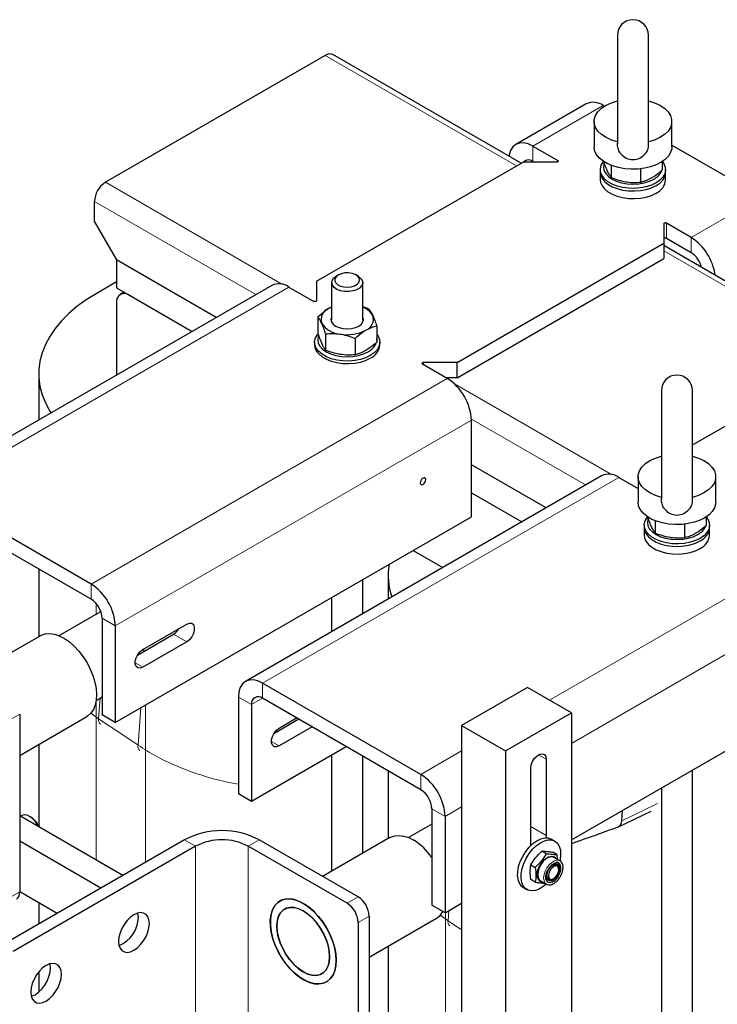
# Model space of a CAD drawing. Header units: millimetres. Extents: x 5 to 418, y 2 to 292.
# Tile 15 of 23: x 259 to 291, y 94 to 138. Entities that reach past the tile are written whole.
import ezdxf

# ---------------------------------------------------------------- set-up
doc = ezdxf.new("R2010")
doc.units = ezdxf.units.MM

msp = doc.modelspace()

# ---------------------------------------------------------------- linework, layer by layer
at = {"color": 7, "linetype": 'Continuous', "lineweight": 25}
for p, q in [((286.1655, 137.2509), (286.1655, 132.371)), ((287.5655, 132.3709), (287.5655, 137.2509)), ((273.0062, 136.3431), (263.1067, 130.6283)), ((281.8236, 131.4896), (273.3561, 136.3778)), ((284.7591, 134.1621), (281.5912, 132.3334)), ((285.529, 134.0859), (285.5792, 134.0569)), ((285.1155, 133.372), (285.1155, 132.2288)), ((288.6155, 132.2288), (288.6155, 133.372)), ((282.3612, 132.2571), (283.4791, 131.6118)), ((286.1655, 132.371), (286.1655, 132.3648)), ((287.5655, 132.3655), (287.5655, 132.3709)), ((288.6155, 132.3041), (292.6567, 129.9712)), ((272.6102, 126.1708), (281.9157, 131.5428)), ((283.4296, 131.5428), (281.9157, 131.5428)), ((282.3612, 131.5712), (282.4105, 131.5428)), ((285.8938, 130.8402), (285.8938, 131.3886)), ((287.2211, 130.6348), (287.2211, 131.2396)), ((288.1927, 131.1958), (288.1927, 131.5704)), ((285.3955, 131.2), (285.3955, 131.0856)), ((285.3955, 131.0856), (285.3955, 130.7427)), ((288.3355, 131.0856), (288.3355, 131.2)), ((288.3355, 130.7427), (288.3355, 131.0856)), ((262.6117, 128.8564), (262.6117, 129.771)), ((262.6117, 128.8564), (263.6016, 127.1418)), ((288.2514, 128.7592), (288.2514, 127.8853)), ((289.4888, 128.1424), (288.3709, 128.7878)), ((278.9459, 122.5133), (288.2514, 127.8853)), ((288.2514, 127.8853), (288.2514, 127.1994)), ((296.6729, 122.9173), (288.2514, 127.779)), ((289.4888, 127.4565), (288.3709, 128.1019)), ((268.0999, 124.545), (263.6016, 127.1418)), ((263.6016, 127.1418), (263.6016, 125.8842)), ((278.9459, 121.8274), (288.2514, 127.1994)), ((273.6001, 126.457), (273.5011, 126.3998)), ((274.4912, 126.3998), (274.3922, 126.457)), ((270.6028, 125.9899), (254.5656, 116.7318)), ((263.6016, 126.1407), (262.6859, 125.6121)), ((271.3727, 125.9136), (272.4907, 125.2683)), ((272.6102, 126.1708), (272.6102, 125.2968)), ((273.2961, 126.1141), (273.2961, 124.428)), ((274.6961, 124.428), (274.6961, 126.1141)), ((263.6016, 125.8842), (267.0107, 123.9162)), ((263.9496, 125.6834), (263.7756, 125.5829)), ((264.1956, 125.5413), (267.0107, 123.9162)), ((263.6016, 125.1983), (263.6016, 121.9482)), ((274.9677, 124.9307), (274.6961, 125.0253)), ((272.6688, 124.5751), (272.6688, 123.8341)), ((273.1547, 124.9423), (273.2961, 125.0038)), ((275.3234, 124.1644), (275.3234, 123.4235)), ((273.0245, 123.8088), (273.0245, 123.0679)), ((272.5261, 123.4277), (272.5261, 123.3134)), ((274.3518, 123.6035), (274.3518, 122.8626)), ((275.4661, 123.3134), (275.4661, 123.4277)), ((289.5454, 118.8027), (296.7649, 122.9705)), ((278.5004, 121.7989), (277.3824, 122.4443)), ((278.9459, 122.5133), (277.4319, 122.5133)), ((278.9459, 121.8274), (278.9459, 122.5133)), ((260.1026, 122.0117), (260.1026, 119.9283)), ((278.9459, 121.8274), (278.4511, 121.8274)), ((288.1454, 121.2493), (288.1454, 116.3694)), ((289.5454, 116.3693), (289.5454, 121.2493)), ((279.5893, 115.5688), (279.5893, 119.9128)), ((282.9492, 115.9727), (279.5893, 117.9123)), ((285.452, 117.4176), (269.4149, 108.1595)), ((286.222, 117.3414), (287.0954, 116.8372)), ((287.0954, 117.3704), (287.0954, 116.2272)), ((290.5954, 116.2272), (290.5954, 117.3704)), ((262.4632, 112.5409), (255.3356, 116.6556)), ((279.5893, 116.6547), (281.86, 115.3439)), ((288.1454, 116.3694), (288.1454, 116.3632)), ((289.5454, 116.3639), (289.5454, 116.3693)), ((262.4632, 111.855), (255.3356, 115.9697)), ((263.5521, 106.3108), (279.5893, 115.5688)), ((287.8737, 114.8386), (287.8737, 115.387)), ((290.1726, 115.1942), (290.1726, 115.5688)), ((287.3754, 115.1984), (287.3754, 115.084)), ((287.3754, 115.084), (287.3754, 114.7411)), ((289.201, 114.6332), (289.201, 115.238)), ((290.3154, 115.084), (290.3154, 115.1984)), ((290.3154, 114.7411), (290.3154, 115.084)), ((276.9654, 114.0541), (278.2956, 113.2862)), ((260.1026, 113.2177), (260.1026, 110.1723)), ((274.6961, 111.2083), (274.6961, 112.744)), ((275.8428, 112.9251), (275.8428, 111.8703)), ((273.2961, 111.9358), (273.2961, 110.4001)), ((262.8607, 111.2795), (261.0159, 110.2145)), ((262.9126, 111.306), (262.8607, 111.2795)), ((262.9582, 110.9977), (262.9582, 106.6537)), ((263.5521, 110.6548), (263.5521, 106.3108)), ((264.7896, 109.5972), (266.7695, 110.7402)), ((260.1758, 110.2145), (257.1461, 108.4655)), ((264.547, 109.3428), (266.1755, 110.2829)), ((266.7695, 109.94), (264.7896, 108.797)), ((264.8482, 109.5167), (264.8251, 109.6178)), ((277.3124, 103.9686), (270.1848, 108.0833)), ((282.1137, 107.8837), (279.1438, 106.1692)), ((284.0936, 106.7407), (282.1137, 107.8837)), ((262.6957, 107.3046), (262.9582, 107.4561)), ((269.0959, 107.4545), (269.0959, 103.1105)), ((277.3124, 103.2827), (270.1848, 107.3974)), ((269.6898, 107.1116), (269.6898, 102.7676)), ((259.2459, 106.6818), (259.2459, 98.6797)), ((259.2459, 104.8281), (262.2757, 106.5771)), ((263.5521, 106.3108), (262.9582, 106.6537)), ((271.8187, 106.4542), (270.6847, 105.7996)), ((270.9273, 106.054), (271.7196, 106.5114)), ((281.1237, 105.0262), (284.0936, 106.7407)), ((284.0936, 106.7407), (284.0936, 92.3399)), ((272.4126, 106.1113), (270.9273, 105.2538)), ((279.1438, 106.1692), (281.1237, 105.0262)), ((279.1438, 106.1692), (279.1438, 90.0516)), ((284.0936, 101.0245), (292.6519, 105.9652)), ((260.1026, 105.3227), (260.1026, 101.6363)), ((269.6898, 102.7676), (273.9473, 105.2254)), ((273.2961, 104.8494), (273.2961, 99.6155)), ((274.6961, 100.4237), (274.6961, 104.7931)), ((281.1237, 105.0262), (281.1237, 91.1946)), ((282.9552, 104.6545), (282.9552, 101.2251)), ((282.2622, 100.825), (282.2622, 104.2545)), ((275.8428, 104.1311), (275.8428, 101.0856)), ((289.5454, 90.8227), (289.5454, 104.1718)), ((288.1454, 103.3636), (288.1454, 90.57)), ((269.0959, 103.1105), (269.6898, 102.7676)), ((277.8074, 102.4254), (277.8074, 98.0814)), ((263.8977, 99.4235), (259.2459, 102.1089)), ((259.3414, 102.1149), (259.2884, 102.0844)), ((259.7508, 102.0459), (259.6914, 102.0802)), ((278.4014, 102.0825), (278.4014, 97.7385)), ((286.2118, 101.6101), (287.6791, 102.3122)), ((286.3661, 101.8866), (286.3994, 102.3556)), ((277.8074, 101.7348), (276.7561, 101.1279)), ((275.916, 101.1279), (272.8863, 99.3789)), ((282.9552, 101.2251), (282.944, 101.1177)), ((266.6705, 101.0241), (258.4539, 96.2808)), ((267.1655, 100.7384), (258.9489, 95.9951)), ((262.9078, 98.852), (259.2459, 100.966)), ((273.9961, 98.1667), (269.5413, 100.7384)), ((274.4911, 98.4525), (270.0363, 101.0241)), ((282.2658, 100.7697), (282.2622, 100.825)), ((283.3475, 100.9674), (283.1891, 101.0588)), ((282.9607, 100.3958), (282.7615, 100.5108)), ((283.4557, 100.3516), (283.2565, 100.4666)), ((283.575, 100.0812), (283.3077, 100.2355)), ((283.4727, 100.1402), (283.4557, 100.3516)), ((282.2666, 99.8951), (282.4657, 99.7801)), ((283.528, 99.6811), (283.528, 99.7211)), ((281.9292, 98.8764), (282.0876, 98.785)), ((282.4657, 99.1201), (282.2666, 99.2351)), ((282.7016, 99.1854), (282.9689, 99.0311)), ((283.2571, 99.2519), (283.2918, 99.2719)), ((260.9276, 97.7088), (259.2459, 98.6797)), ((260.1026, 98.1851), (260.1026, 97.2326)), ((278.4014, 97.7385), (277.8074, 98.0814)), ((278.4014, 97.7385), (279.1438, 98.1671)), ((274.9861, 97.5951), (274.9861, 89.593)), ((274.4911, 97.3094), (274.4911, 89.3073)), ((274.9861, 95.7414), (278.0159, 97.4905)), ((275.8428, 96.236), (275.8428, 92.5497)), ((260.1026, 95.0777), (260.1026, 94.1687))]:
    msp.add_line(p, q, dxfattribs=at)
at = {"color": 7, "linetype": 'Continuous', "lineweight": 18}
for p, q in [((281.6186, 131.3713), (273.0062, 136.3431)), ((285.529, 134.0859), (282.3612, 132.2571)), ((282.3612, 131.5712), (282.3612, 132.2571)), ((282.312, 131.5428), (282.3613, 131.5712)), ((283.4791, 131.6118), (283.4791, 131.5546)), ((263.1067, 130.6283), (271.0479, 126.0439)), ((292.6567, 129.9712), (289.4888, 128.1424)), ((269.8821, 125.5738), (262.6117, 129.771)), ((288.3709, 128.7878), (288.3709, 128.1019)), ((289.4888, 127.4565), (289.4888, 128.1424)), ((296.4679, 122.799), (288.2514, 127.5423)), ((271.3727, 125.9136), (255.3356, 116.6556)), ((277.4319, 122.5133), (277.4319, 122.4157)), ((278.5004, 121.7989), (262.4632, 112.5409)), ((278.8252, 121.5541), (285.8971, 117.4716)), ((263.5521, 110.6548), (279.5893, 119.9128)), ((284.7314, 117.0016), (279.5882, 119.9706)), ((286.222, 117.3414), (270.1848, 108.0833)), ((293.3496, 113.2267), (283.104, 107.312)), ((262.4632, 111.855), (262.4632, 112.5409)), ((262.6859, 111.6653), (262.6859, 111.1786)), ((284.0936, 105.3685), (294.4386, 111.3406)), ((262.9582, 110.9977), (263.5521, 110.6548)), ((266.7695, 109.94), (266.1755, 110.2829)), ((264.7896, 108.797), (264.4431, 108.997)), ((270.1848, 107.3974), (270.1848, 108.0833)), ((262.8685, 107.4043), (262.7961, 106.4682)), ((269.6898, 107.1116), (269.0959, 107.4545)), ((269.6898, 107.1116), (270.1849, 107.3973)), ((262.6859, 107.2411), (262.6859, 100.123)), ((264.709, 106.9786), (264.578, 105.2857)), ((264.9133, 107.0966), (264.9133, 100.0098)), ((259.2459, 106.6818), (258.7509, 106.396)), ((262.4558, 106.7266), (262.7961, 106.4682)), ((270.9273, 105.2538), (270.5808, 105.4538)), ((279.1438, 105.0258), (277.3124, 103.9686)), ((282.9552, 104.6545), (282.6086, 104.8546)), ((277.3124, 103.2827), (277.3124, 103.9686)), ((277.8074, 102.4254), (278.4014, 102.0825)), ((278.4014, 102.0825), (279.1438, 102.5111)), ((287.9685, 102.6534), (286.3661, 101.8866)), ((282.9552, 101.2251), (282.2622, 101.6251)), ((267.1655, 100.7384), (266.6705, 101.0241)), ((267.1655, 100.7384), (267.1655, 91.5931)), ((270.0363, 101.0241), (269.5413, 100.7384)), ((269.5413, 100.7384), (269.5413, 92.3641)), ((258.7509, 98.3939), (259.2459, 98.6797)), ((273.9961, 98.1667), (274.4911, 98.4525)), ((274.9861, 97.5951), (274.4911, 97.3094)), ((278.196, 97.64), (278.5363, 97.3816)), ((278.4261, 97.7528), (278.4261, 91.0364)), ((278.5715, 97.8367), (278.5363, 97.3816)), ((278.5363, 97.3816), (279.1438, 96.9784))]:
    msp.add_line(p, q, dxfattribs=at)
at = {"color": 7, "linetype": 'Continuous', "lineweight": 25, "flags": 128}
for points in [[(286.1695, 132.445), (285.8951, 132.5312), (285.6516, 132.6442), (285.4469, 132.7804), (285.2873, 132.9354), (285.178, 133.1043), (285.1224, 133.2818), (285.1224, 133.4621), (285.178, 133.6396), (285.2873, 133.8085), (285.4469, 133.9635), (285.6516, 134.0997), (285.8951, 134.2127), (286.1695, 134.2989)], [(287.5614, 134.2989), (287.8358, 134.2127), (288.0793, 134.0997), (288.284, 133.9635), (288.4436, 133.8085), (288.5529, 133.6396), (288.6085, 133.4621), (288.6085, 133.2818), (288.5529, 133.1043), (288.4436, 132.9354), (288.284, 132.7804), (288.0793, 132.6442), (287.8358, 132.5312), (287.5614, 132.445)], [(282.3612, 132.2571), (282.1487, 132.3556), (281.9445, 132.402), (281.7562, 132.3945), (281.5912, 132.3333), (281.4558, 132.221), (281.3551, 132.0617), (281.2932, 131.8615), (281.2834, 131.8015)], [(288.6155, 132.2288), (288.6091, 132.1431), (288.559, 131.9742), (288.4601, 131.8127), (288.3153, 131.6631), (288.1289, 131.5298), (287.9061, 131.4166), (287.6533, 131.3267), (287.3779, 131.2628), (287.0877, 131.2267), (286.7912, 131.2195), (286.4968, 131.2412), (286.213, 131.2914), (285.9479, 131.3685), (285.7093, 131.4704), (285.5039, 131.5941), (285.3377, 131.7361), (285.2154, 131.8922), (285.1406, 132.0581), (285.1155, 132.2288)], [(283.4791, 131.6118), (283.4914, 131.6022), (283.4983, 131.5911), (283.4993, 131.5792), (283.4943, 131.5677), (283.4837, 131.5576), (283.4685, 131.5496), (283.4499, 131.5445), (283.4296, 131.5428)], [(287.9049, 130.5999), (287.6962, 130.4999), (287.4592, 130.4237), (287.202, 130.3739), (286.9333, 130.3523), (286.6624, 130.3595), (286.3983, 130.3953), (286.1501, 130.4586), (285.9263, 130.5471), (285.7345, 130.6578), (285.5812, 130.787), (285.4717, 130.9303), (285.4095, 131.0827), (285.397, 131.2392), (285.4345, 131.3943), (285.5207, 131.5427), (285.5351, 131.5609)], [(285.5643, 131.4734), (285.561, 131.4641), (285.5355, 131.3143), (285.561, 131.1645), (285.6367, 131.0205), (285.7596, 130.8877), (285.925, 130.7714), (286.1265, 130.6759), (286.3565, 130.6049), (286.606, 130.5612), (286.8655, 130.5465), (287.1249, 130.5612), (287.3744, 130.6049), (287.6044, 130.6759), (287.8059, 130.7714)], [(288.1927, 131.5647), (288.2592, 131.4696), (288.3214, 131.3172), (288.3339, 131.1608), (288.2964, 131.0057), (288.2102, 130.8572), (288.0782, 130.7204), (287.9049, 130.5999)], [(288.1927, 131.2651), (288.1955, 131.3143), (288.1927, 131.3634)], [(285.3955, 131.0856), (285.4095, 130.9684), (285.4717, 130.816), (285.5812, 130.6727), (285.7345, 130.5435), (285.9263, 130.4328), (286.1501, 130.3443), (286.3983, 130.281), (286.6624, 130.2452), (286.9333, 130.2379), (287.202, 130.2596), (287.4592, 130.3093), (287.6962, 130.3855), (287.9049, 130.4856)], [(285.3955, 131.0856), (285.4095, 130.9684), (285.4717, 130.816), (285.5812, 130.6727), (285.7345, 130.5435), (285.9263, 130.4328), (286.1501, 130.3443), (286.3983, 130.281), (286.6624, 130.2452), (286.9333, 130.2379), (287.202, 130.2596), (287.4592, 130.3093), (287.6962, 130.3855), (287.9049, 130.4856)], [(285.3955, 130.7427), (285.4095, 130.6255), (285.4717, 130.473), (285.5812, 130.3298), (285.7345, 130.2006), (285.9263, 130.0898), (286.1501, 130.0013), (286.3983, 129.9381), (286.6624, 129.9022), (286.9333, 129.895), (287.202, 129.9166), (287.4592, 129.9664), (287.6962, 130.0426), (287.9049, 130.1426)], [(288.3709, 128.7878), (288.3544, 128.7949), (288.335, 128.7989), (288.3145, 128.7995), (288.2946, 128.7966), (288.277, 128.7905), (288.2632, 128.7817), (288.2544, 128.771), (288.2514, 128.7592)], [(288.3709, 128.1019), (288.3544, 128.109), (288.335, 128.113), (288.3145, 128.1136), (288.2946, 128.1107), (288.277, 128.1046), (288.2632, 128.0958), (288.2544, 128.0851), (288.2514, 128.0733)], [(274.4912, 126.3998), (274.5237, 126.3797), (274.6283, 126.2877), (274.6859, 126.1828), (274.6924, 126.0728), (274.6473, 125.9659), (274.5539, 125.8699), (274.4191, 125.7921), (274.2529, 125.7382), (274.0677, 125.7121), (273.8772, 125.7159), (273.6955, 125.7492), (273.5361, 125.8095), (273.4108, 125.8925), (273.3289, 125.9919), (273.2965, 126.1003), (273.316, 126.2098), (273.3859, 126.3122), (273.5011, 126.3999), (273.5011, 126.3999)], [(273.6001, 126.457), (273.501, 126.3795), (273.4459, 126.2885), (273.4396, 126.1922), (273.4828, 126.0992), (273.5716, 126.0176), (273.6982, 125.9547), (273.8512, 125.9162), (274.017, 125.9054), (274.1811, 125.9233), (274.3286, 125.9683), (274.4467, 126.0365), (274.5247, 126.1217), (274.5557, 126.2163), (274.537, 126.3121), (274.4703, 126.4004), (274.3614, 126.4735), (274.22, 126.5247), (274.0588, 126.5497), (273.892, 126.5461), (273.7344, 126.5143), (273.6001, 126.457)], [(262.6859, 125.6121), (262.2373, 125.333), (261.8261, 125.0353), (261.4545, 124.7207), (261.1247, 124.3909), (260.8385, 124.0479), (260.5976, 123.6934), (260.4032, 123.3296), (260.2564, 122.9584), (260.1581, 122.5818), (260.1088, 122.2021), (260.1088, 121.8214), (260.1581, 121.4417), (260.2564, 121.0651), (260.4032, 120.6939), (260.5976, 120.3301), (260.6508, 120.2447)], [(272.6102, 125.2968), (272.6072, 125.2851), (272.5984, 125.2744), (272.5846, 125.2656), (272.567, 125.2595), (272.547, 125.2566), (272.5265, 125.2572), (272.5072, 125.2612), (272.4907, 125.2683)], [(273.2961, 125.0121), (273.2717, 125.0016), (273.1547, 124.9423)], [(273.2961, 124.5859), (273.2862, 124.5664), (273.2611, 124.4565), (273.2862, 124.3467), (273.3596, 124.2444), (273.4764, 124.1565), (273.6286, 124.0891), (273.8059, 124.0467), (273.9961, 124.0322), (274.1863, 124.0467), (274.3636, 124.0891), (274.5158, 124.1565), (274.6326, 124.2444), (274.7061, 124.3467), (274.7311, 124.4565), (274.7061, 124.5664), (274.6961, 124.5859)], [(275.0356, 122.8276), (274.8269, 122.7276), (274.5899, 122.6514), (274.3327, 122.6016), (274.064, 122.58), (273.793, 122.5872), (273.529, 122.6231), (273.2808, 122.6863), (273.057, 122.7748), (272.8652, 122.8856), (272.7119, 123.0148), (272.6023, 123.158), (272.5402, 123.3105), (272.5277, 123.4669), (272.5652, 123.622), (272.6514, 123.7705), (272.6658, 123.7887)], [(272.6951, 123.7014), (272.6917, 123.6918), (272.6661, 123.542), (272.6917, 123.3922), (272.7673, 123.2482), (272.8903, 123.1155), (273.0557, 122.9991), (273.2572, 122.9036), (273.4871, 122.8327), (273.7366, 122.789), (273.9961, 122.7742), (274.2556, 122.789), (274.5051, 122.8327), (274.735, 122.9036), (274.9366, 122.9991)], [(275.3234, 123.7925), (275.3899, 123.6974), (275.452, 123.5449), (275.4645, 123.3885), (275.4271, 123.2334), (275.3409, 123.0849), (275.2089, 122.9481), (275.0356, 122.8276)], [(272.5261, 123.3134), (272.5402, 123.1961), (272.6023, 123.0437), (272.7119, 122.9004), (272.8652, 122.7712), (273.057, 122.6605), (273.2808, 122.572), (273.529, 122.5088), (273.793, 122.4729), (274.064, 122.4657), (274.3327, 122.4873), (274.5899, 122.5371), (274.8269, 122.6133), (275.0356, 122.7133)], [(275.3234, 123.4929), (275.3261, 123.542), (275.3234, 123.5912)], [(277.4319, 122.5133), (277.4116, 122.5116), (277.393, 122.5065), (277.3778, 122.4985), (277.3673, 122.4884), (277.3623, 122.4769), (277.3633, 122.465), (277.3702, 122.4538), (277.3824, 122.4443)], [(288.1494, 116.4434), (287.875, 116.5296), (287.6315, 116.6426), (287.4268, 116.7788), (287.2672, 116.9338), (287.1579, 117.1027), (287.1023, 117.2802), (287.1023, 117.4605), (287.1579, 117.638), (287.2672, 117.8069), (287.4268, 117.9619), (287.6315, 118.0981), (287.875, 118.2111), (288.1494, 118.2973)], [(289.5413, 118.2973), (289.8157, 118.2111), (290.0592, 118.0981), (290.2639, 117.9619), (290.4235, 117.8069), (290.5328, 117.638), (290.5884, 117.4605), (290.5884, 117.2802), (290.5328, 117.1027), (290.4235, 116.9338), (290.2639, 116.7788), (290.0592, 116.6426), (289.8157, 116.5296), (289.5413, 116.4434)], [(277.4114, 117.3124), (277.3641, 117.2741), (277.3239, 117.22), (277.2971, 117.1582), (277.2877, 117.098), (277.2971, 117.0488), (277.3239, 117.0179), (277.3641, 117.0101), (277.4114, 117.0266), (277.4588, 117.0648), (277.4989, 117.1189), (277.5258, 117.1808), (277.5352, 117.2409), (277.5258, 117.2901), (277.4989, 117.321), (277.4588, 117.3288), (277.4114, 117.3124)], [(290.5954, 116.2272), (290.589, 116.1415), (290.5389, 115.9726), (290.44, 115.8111), (290.2952, 115.6615), (290.1088, 115.5282), (289.886, 115.415), (289.6332, 115.3251), (289.3578, 115.2612), (289.0676, 115.2251), (288.7711, 115.2179), (288.4767, 115.2396), (288.1929, 115.2898), (287.9278, 115.3669), (287.6892, 115.4688), (287.4838, 115.5925), (287.3176, 115.7345), (287.1953, 115.8906), (287.1205, 116.0565), (287.0954, 116.2272)], [(289.8848, 114.5983), (289.6761, 114.4983), (289.4391, 114.4221), (289.1819, 114.3723), (288.9132, 114.3507), (288.6423, 114.3579), (288.3782, 114.3937), (288.13, 114.457), (287.9062, 114.5455), (287.7144, 114.6562), (287.5611, 114.7854), (287.4516, 114.9287), (287.3894, 115.0811), (287.3769, 115.2376), (287.4144, 115.3927), (287.5006, 115.5411), (287.515, 115.5593)], [(287.5442, 115.4718), (287.5409, 115.4625), (287.5154, 115.3127), (287.5409, 115.1629), (287.6166, 115.0189), (287.7395, 114.8861), (287.9049, 114.7698), (288.1064, 114.6743), (288.3364, 114.6033), (288.5859, 114.5596), (288.8454, 114.5449), (289.1048, 114.5596), (289.3543, 114.6033), (289.5843, 114.6743), (289.7858, 114.7698)], [(290.1726, 115.5631), (290.2391, 115.468), (290.3013, 115.3156), (290.3138, 115.1592), (290.2763, 115.0041), (290.1901, 114.8556), (290.0581, 114.7188), (289.8848, 114.5983)], [(290.1726, 115.2635), (290.1754, 115.3127), (290.1726, 115.3618)], [(287.3754, 115.084), (287.3894, 114.9668), (287.4516, 114.8144), (287.5611, 114.6711), (287.7144, 114.5419), (287.9062, 114.4312), (288.13, 114.3427), (288.3782, 114.2794), (288.6423, 114.2436), (288.9132, 114.2363), (289.1819, 114.258), (289.4391, 114.3077), (289.6761, 114.3839), (289.8848, 114.484)], [(287.3754, 115.084), (287.3894, 114.9668), (287.4516, 114.8144), (287.5611, 114.6711), (287.7144, 114.5419), (287.9062, 114.4312), (288.13, 114.3427), (288.3782, 114.2794), (288.6423, 114.2436), (288.9132, 114.2363), (289.1819, 114.258), (289.4391, 114.3077), (289.6761, 114.3839), (289.8848, 114.484)], [(287.3754, 114.7411), (287.3894, 114.6239), (287.4516, 114.4714), (287.5611, 114.3282), (287.7144, 114.199), (287.9062, 114.0882), (288.13, 113.9997), (288.3782, 113.9365), (288.6423, 113.9006), (288.9132, 113.8934), (289.1819, 113.915), (289.4391, 113.9648), (289.6761, 114.041), (289.8848, 114.141)], [(266.7695, 110.7402), (266.888, 110.7845), (266.9922, 110.7752), (267.0695, 110.7134), (267.1107, 110.6066), (267.1107, 110.4676), (267.0695, 110.3133), (266.9922, 110.1622), (266.888, 110.0325), (266.7695, 109.94)], [(260.1758, 110.2145), (260.2186, 110.2373), (260.3969, 110.2971), (260.5947, 110.3123), (260.8073, 110.2826), (261.0297, 110.2087), (261.2567, 110.0923)], [(261.2567, 110.0923), (261.483, 109.9362), (261.7032, 109.7439), (261.9122, 109.52), (262.1052, 109.2698), (262.2775, 108.9991), (262.4252, 108.7143), (262.5448, 108.422), (262.6334, 108.1291), (262.6891, 107.8424), (262.7105, 107.5687), (262.697, 107.3144), (262.6491, 107.0854), (262.5678, 106.8872), (262.4551, 106.7243), (262.3135, 106.6006), (262.2757, 106.5771)], [(264.7896, 108.797), (264.6711, 108.7527), (264.5669, 108.7621), (264.4895, 108.8239), (264.4484, 108.9307), (264.4484, 109.0696), (264.4895, 109.224), (264.5669, 109.3751), (264.6711, 109.5047), (264.7896, 109.5972)], [(270.1848, 108.0833), (269.9724, 108.1818), (269.7681, 108.2281), (269.5798, 108.2206), (269.4148, 108.1595), (269.2794, 108.0471), (269.1787, 107.8878), (269.1168, 107.6877), (269.0959, 107.4545)], [(270.9273, 105.2538), (270.8088, 105.2095), (270.7046, 105.2188), (270.6272, 105.2806), (270.586, 105.3875), (270.586, 105.5264), (270.6272, 105.6807), (270.7046, 105.8318), (270.8088, 105.9615), (270.9273, 106.054)], [(282.2622, 104.2545), (282.2831, 104.4034), (282.3432, 104.5585), (282.4354, 104.701), (282.5485, 104.8138), (282.6688, 104.8833), (282.7819, 104.901), (282.8741, 104.8649), (282.9343, 104.7793), (282.9552, 104.6545)], [(260.0872, 101.6232), (260.0673, 101.6634), (259.9665, 101.8249), (259.8453, 101.963), (259.7127, 102.0674), (259.5785, 102.1304), (259.4527, 102.1472), (259.3445, 102.1167), (259.3414, 102.1149)], [(275.916, 101.1279), (275.9588, 101.1507), (276.1371, 101.2105), (276.3349, 101.2257), (276.5475, 101.196), (276.7699, 101.1221), (276.9969, 101.0057)], [(281.6706, 99.3801), (281.6758, 99.5912), (281.7171, 99.8177), (281.793, 100.0503), (281.9002, 100.2796), (282.0344, 100.4961), (282.19, 100.6909), (282.3608, 100.8561), (282.5397, 100.985), (282.7194, 101.0722), (282.8926, 101.1142), (283.0521, 101.1092), (283.1891, 101.0588)], [(281.8289, 99.2887), (281.8341, 99.4998), (281.8755, 99.7263), (281.9514, 99.9589), (282.0586, 100.1882), (282.1928, 100.4046), (282.3484, 100.5995), (282.5192, 100.7647), (282.6981, 100.8936), (282.8778, 100.9808), (283.051, 101.0227), (283.2105, 101.0178), (283.3498, 100.9661), (283.4632, 100.8698), (283.5461, 100.7328), (283.5951, 100.5607), (283.6081, 100.3606), (283.5847, 100.1407), (283.573, 100.0823)], [(282.5539, 99.4502), (282.5721, 99.6074), (282.6254, 99.773), (282.7095, 99.9334), (282.8174, 100.0758), (282.9405, 100.1887), (283.0688, 100.2627), (283.1919, 100.292), (283.2998, 100.2743), (283.3839, 100.2108), (283.4063, 100.1786)], [(283.3077, 100.2355), (283.2854, 100.2466), (283.1827, 100.2635), (283.0657, 100.2356), (282.9436, 100.1652), (282.8266, 100.0579), (282.7239, 99.9225), (282.644, 99.7699), (282.5934, 99.6125), (282.576, 99.463), (282.5934, 99.3336), (282.644, 99.2347), (282.7016, 99.1854)], [(283.5689, 99.7276), (283.551, 99.6), (283.4994, 99.467), (283.4204, 99.3449), (283.3235, 99.2482), (283.2204, 99.1886), (283.1234, 99.1734), (283.0444, 99.2044), (282.9929, 99.2778), (282.975, 99.3847), (282.9929, 99.5123), (283.0444, 99.6453), (283.1234, 99.7674), (283.2204, 99.8641), (283.3235, 99.9237), (283.4204, 99.9389), (283.4994, 99.9079), (283.551, 99.8346), (283.5689, 99.7276)], [(283.5244, 99.719), (283.5063, 99.5971), (283.4546, 99.4708), (283.3762, 99.3572), (283.2817, 99.2716), (283.1839, 99.2256), (283.096, 99.2254), (283.0298, 99.2711), (282.9944, 99.3563), (282.9944, 99.4698), (283.0298, 99.596), (283.096, 99.7181), (283.1839, 99.8194), (283.2817, 99.8863), (283.3762, 99.9098), (283.4546, 99.8867), (283.5063, 99.8201), (283.5244, 99.719)], [(283.0312, 99.1247), (283.0352, 99.1226), (283.1316, 99.1056), (283.2431, 99.1373), (283.3577, 99.2145), (283.4631, 99.3287), (283.5477, 99.4675), (283.6025, 99.6159), (283.6214, 99.7579)], [(283.4052, 99.8495), (283.3173, 99.8307), (283.2254, 99.7683), (283.1437, 99.6719), (283.0845, 99.5561), (283.0569, 99.4386), (283.065, 99.3373), (283.1076, 99.2675), (283.1783, 99.2399), (283.2662, 99.2588), (283.358, 99.3211), (283.4398, 99.4175), (283.499, 99.5333), (283.5266, 99.6508), (283.5185, 99.7522), (283.4759, 99.822), (283.4052, 99.8495)], [(283.6214, 99.7579), (283.6025, 99.878), (283.5477, 99.9632), (283.4631, 100.0043), (283.4264, 100.0073)], [(283.0547, 99.1969), (283.1086, 99.182), (283.2055, 99.1972), (283.3087, 99.2568), (283.4056, 99.3535), (283.4846, 99.4756), (283.5362, 99.6085), (283.5541, 99.7362)], [(282.9577, 99.024), (282.827, 98.9183), (282.6468, 98.8097), (282.4695, 98.7448), (282.3023, 98.7262), (282.1521, 98.7547), (282.0251, 98.8291), (281.9264, 98.9463), (281.8601, 99.1017), (281.8289, 99.2887)], [(272.0471, 98.1483), (272.2734, 97.9921), (272.4936, 97.7999), (272.7027, 97.576), (272.8956, 97.3258), (273.068, 97.0551), (273.2157, 96.7702), (273.3352, 96.4779), (273.4239, 96.185), (273.4795, 95.8984), (273.5009, 95.6247), (273.4875, 95.3704), (273.4395, 95.1414), (273.3583, 94.9431), (273.2455, 94.7803), (273.104, 94.6566), (272.9369, 94.5749), (272.7483, 94.5373), (272.5425, 94.5445), (272.3244, 94.5965), (272.099, 94.6919), (271.8717, 94.8286), (271.6478, 95.0033), (271.4325, 95.212), (271.231, 95.4498), (271.0478, 95.711), (270.8873, 95.9896), (270.7533, 96.279), (270.6488, 96.5725), (270.5765, 96.8631), (270.5379, 97.1441), (270.5339, 97.4089), (270.5647, 97.6512), (270.6294, 97.8655), (270.7267, 98.0466), (270.8543, 98.1903), (271.009, 98.2932), (271.1874, 98.353), (271.3852, 98.3683), (271.5978, 98.3386), (271.8202, 98.2647), (272.0471, 98.1483)], [(273.5011, 95.5946), (273.4837, 95.8664), (273.4319, 96.1519), (273.3469, 96.4444), (273.2308, 96.7372), (273.0861, 97.0232), (272.9164, 97.2958), (272.7256, 97.5487), (272.5181, 97.7758), (272.2989, 97.972), (272.0731, 98.1324), (271.8459, 98.2535), (271.6227, 98.3324), (271.4088, 98.3672), (271.2091, 98.357), (271.0283, 98.3023), (270.8706, 98.2041), (270.7398, 98.0649), (270.6389, 97.8879), (270.5703, 97.6772), (270.5356, 97.4378), (270.5356, 97.1752), (270.5703, 96.8958), (270.6389, 96.6059), (270.7398, 96.3124), (270.8706, 96.0221), (271.0283, 95.742), (271.2091, 95.4785), (271.4088, 95.2378), (271.6227, 95.0255), (271.8459, 94.8467), (272.0731, 94.7055), (272.2989, 94.6052), (272.5181, 94.5482), (272.7256, 94.5359), (272.9164, 94.5684), (273.0861, 94.6451), (273.2308, 94.7641), (273.3469, 94.9227), (273.4319, 95.1171), (273.4837, 95.3429), (273.5011, 95.5946)], [(273.2041, 95.766), (273.1861, 96.0146), (273.1325, 96.2765), (273.045, 96.5438), (272.9262, 96.8082), (272.7798, 97.0618), (272.6102, 97.2969), (272.4225, 97.5063), (272.2225, 97.6837), (272.0162, 97.8236), (271.8099, 97.9218), (271.6099, 97.9754), (271.4222, 97.9827), (271.2526, 97.9435), (271.1062, 97.8589), (270.9874, 97.7316), (270.8999, 97.5654), (270.8463, 97.3654), (270.8283, 97.1376), (270.8463, 96.8889), (270.8999, 96.627), (270.9874, 96.3598), (271.1062, 96.0954), (271.2526, 95.8418), (271.4222, 95.6067), (271.6099, 95.3973), (271.8099, 95.2199), (272.0162, 95.08), (272.2225, 94.9818), (272.4225, 94.9282), (272.6102, 94.9209), (272.7798, 94.9601), (272.9262, 95.0447), (273.045, 95.172), (273.1325, 95.3382), (273.1861, 95.5382), (273.2041, 95.766)], [(272.041, 97.809), (272.2468, 97.6644), (272.4457, 97.4829), (272.6315, 97.2701), (272.7986, 97.0324), (272.9419, 96.7771), (273.0571, 96.5119), (273.1407, 96.2448), (273.1901, 95.9841), (273.2039, 95.7376), (273.1815, 95.5128), (273.1238, 95.3165), (273.0324, 95.1547), (272.9101, 95.0323), (272.7607, 94.953), (272.5886, 94.9193), (272.3992, 94.9322), (272.1981, 94.9912), (271.9915, 95.0946), (271.7856, 95.2392), (271.5867, 95.4207), (271.4009, 95.6335), (271.2338, 95.8712), (271.0905, 96.1265), (270.9753, 96.3917), (270.8917, 96.6587), (270.8423, 96.9195), (270.8285, 97.166), (270.8509, 97.3908), (270.9086, 97.5871), (271, 97.7489), (271.1223, 97.8713), (271.2717, 97.9506), (271.4438, 97.9843), (271.6333, 97.9714), (271.8343, 97.9124), (272.041, 97.809)], [(265.0866, 97.252), (265.0692, 97.42), (265.0179, 97.5595), (264.9354, 97.6636), (264.8257, 97.727), (264.6943, 97.7465), (264.5478, 97.7211), (264.3936, 97.6521), (264.2394, 97.5431), (264.0929, 97.3993), (263.9615, 97.2281), (263.8518, 97.0381), (263.7693, 96.8387), (263.718, 96.64), (263.7006, 96.4519), (263.718, 96.2839), (263.7693, 96.1443), (263.8518, 96.0402), (263.9615, 95.9769), (264.0929, 95.9574), (264.2394, 95.9828), (264.3936, 96.0517), (264.5478, 96.1608), (264.6943, 96.3045), (264.8257, 96.4757), (264.9354, 96.6658), (265.0179, 96.8651), (265.0692, 97.0639), (265.0866, 97.252)], [(264.5916, 97.5377), (264.5742, 97.7057), (264.569, 97.7273)], [(259.7408, 94.1659), (259.7582, 93.9979), (259.8095, 93.8584), (259.892, 93.7543), (260.0017, 93.6909), (260.1331, 93.6714), (260.2796, 93.6968), (260.4338, 93.7658), (260.588, 93.8749), (260.7345, 94.0186), (260.8659, 94.1898), (260.9756, 94.3798), (261.0581, 94.5792), (261.1094, 94.7779), (261.1268, 94.966), (261.1094, 95.1341), (261.0581, 95.2736), (260.9756, 95.3777), (260.8659, 95.441), (260.7345, 95.4605), (260.588, 95.4351), (260.4338, 95.3662), (260.2796, 95.2571), (260.1331, 95.1134), (260.0017, 94.9422), (259.892, 94.7521), (259.8095, 94.5528), (259.7582, 94.354), (259.7408, 94.1659)], [(259.7634, 93.9763), (259.7846, 93.9826), (259.9388, 94.0515), (260.093, 94.1606), (260.2395, 94.3043), (260.3709, 94.4755), (260.4806, 94.6656), (260.5632, 94.8649), (260.6144, 95.0637), (260.6318, 95.2518), (260.6144, 95.4198), (260.6092, 95.4414)]]:
    msp.add_lwpolyline(points, dxfattribs=at)
at = {"color": 7, "linetype": 'Continuous', "lineweight": 18, "flags": 128}
for points in [[(262.7961, 106.4682), (263.794, 105.806), (264.578, 105.2857)], [(283.5728, 100.0824), (283.5526, 100.0923), (283.45, 100.1092), (283.3329, 100.0813), (283.2109, 100.0109), (283.0939, 99.9036), (282.9912, 99.7682), (282.9113, 99.6156), (282.8606, 99.4582), (282.8433, 99.3087), (282.8606, 99.1793), (282.9113, 99.0804), (282.9673, 99.0321)]]:
    msp.add_lwpolyline(points, dxfattribs=at)
at = {"color": 7, "linetype": 'Continuous', "lineweight": 25}
for centre, radius, start, end in [((286.8655, 137.2509), 0.7, 0, 180), ((273.2112, 136.0569), 0.3521, 65.69288, 125.61758), ((285.0779, 133.4562), 0.7746, 54.38242, 114.30712), ((286.8655, 132.3509), 0.7, 218.86614, 321.61816), ((282.1657, 131.3322), 0.3088, 50.7167, 137.01153), ((287.4491, 131.4692), 0.7838, 297.07802, 335.60808), ((287.6252, 131.1407), 0.7123, 293.11548, 355.56438), ((263.6863, 129.7221), 1.0758, 122.60548, 177.39452), ((287.6252, 130.7978), 0.7123, 293.11548, 355.56438), ((288.1847, 126.124), 2.4031, 7.61404, 57.13342), ((288.8873, 126.5323), 1.1028, 13.693, 56.94346), ((270.9216, 125.284), 0.7746, 54.38242, 114.30712), ((263.9637, 125.2571), 0.3668, 50.79671, 189.21404), ((273.3399, 124.453), 0.5232, 110.74208, 199.461), ((274.4032, 124.2073), 0.8564, 29.90765, 70.00096), ((274.6523, 124.46), 0.5232, 290.74208, 19.461), ((273.7532, 124.8774), 1.0863, 213.43888, 266.5665), ((273.9981, 125.5932), 1.8267, 260.2289, 297.35717), ((274.5798, 123.697), 0.7838, 297.07802, 335.60808), ((274.7559, 123.3685), 0.7123, 293.11548, 355.56438), ((288.8454, 121.2493), 0.7, 0, 180), ((277.2251, 119.8053), 2.3667, 2.60548, 57.39452), ((285.7709, 116.7117), 0.7746, 54.38242, 114.30712), ((288.8454, 116.3493), 0.7, 218.86614, 321.61816), ((289.429, 115.4676), 0.7838, 297.07802, 335.60808), ((289.6051, 115.1391), 0.7123, 293.11548, 355.56438), ((289.6051, 114.7962), 0.7123, 293.11548, 355.56438), ((278.8575, 112.9257), 3.0137, 170.34355, 198.64606), ((261.1879, 110.5472), 2.3667, 2.60548, 57.39452), ((261.8835, 110.9488), 1.0758, 2.60548, 57.39452), ((265.786, 110.8971), 0.7273, 302.38312, 330.35594), ((269.9916, 107.1605), 0.3057, 50.79671, 189.21404), ((276.0372, 101.9749), 2.3667, 2.60548, 57.39452), ((276.7328, 102.3765), 1.0758, 2.60548, 57.39452), ((259.244, 101.2536), 0.9406, 22.05611, 57.39482), ((286.0621, 101.877), 0.3041, 294.77498, 1.81006), ((268.3534, 97.8062), 3.6314, 62.39104, 117.60896), ((268.3534, 98.4583), 2.571, 62.48054, 117.51946), ((275.4597, 98.5748), 2.8761, 35.28747, 57.69311), ((283.3528, 99.7616), 0.2028, 352.80737, 53.19269), ((282.2572, 99.3631), 0.5869, 178.33795, 236.02418), ((282.8243, 99.4021), 0.2747, 169.91322, 264.9566), ((258.9129, 98.6373), 0.3357, 304.05635, 7.25583), ((273.9114, 97.5462), 1.0758, 2.60548, 57.39452), ((273.4164, 97.2605), 1.0758, 2.60548, 57.39452), ((263.1919, 97.5573), 1.3998, 292.30568, 359.19799), ((277.6314, 98.1451), 0.7591, 300.43061, 332.4836)]:
    msp.add_arc(centre, radius, start, end, dxfattribs=at)
at = {"color": 7, "linetype": 'Continuous', "lineweight": 18}
for centre, start, end in [((263.0383, 106.4209), 168.94246, 229.62155), ((264.8202, 105.2383), 168.94219, 229.62407), ((278.7785, 97.3343), 168.94246, 229.62155)]:
    msp.add_arc(centre, 0.2468, start, end, dxfattribs=at)
at = {"color": 7, "linetype": 'Continuous', "lineweight": 25}
for points, knots in [([(286.3262, 131.916), (286.3113, 131.9312), (286.2454, 131.9984), (286.179, 132.1679), (286.1725, 132.3071), (286.1689, 132.3848)], [0, 0, 0, 0, 0.1146639, 0.5064177, 1, 1, 1, 1]), ([(287.5565, 132.3894), (287.5554, 132.311), (287.5533, 132.1681), (287.4864, 131.9962), (287.4203, 131.931), (287.4089, 131.9198)], [0, 0, 0, 0, 0.5016565, 0.9143866, 1, 1, 1, 1]), ([(285.716, 131.1365), (285.7118, 131.1457), (285.6799, 131.2152), (285.6197, 131.3638), (285.5655, 131.525), (285.5382, 131.6064)], [0, 0, 0, 0, 0.070088, 0.5307834, 1, 1, 1, 1]), ([(285.8938, 130.8402), (285.8649, 130.8781), (285.8067, 130.9547), (285.7464, 131.0755), (285.716, 131.1365)], [0, 0, 0, 0, 0.49545796, 1, 1, 1, 1]), ([(285.8938, 130.8402), (286.0016, 130.7992), (286.2191, 130.7166), (286.444, 130.6728), (286.5575, 130.6507)], [0, 0, 0, 0, 0.495458, 1, 1, 1, 1]), ([(287.2211, 130.6348), (287.3418, 130.6696), (287.502, 130.7157), (287.6664, 130.8062), (287.7069, 130.8285)], [0, 0, 0, 0, 0.7534206, 1, 1, 1, 1]), ([(287.7069, 130.8285), (287.8336, 130.9121), (287.9981, 131.0206), (288.1564, 131.163), (288.1927, 131.1958)], [0, 0, 0, 0, 0.7702918, 1, 1, 1, 1]), ([(286.5575, 130.6507), (286.5732, 130.6484), (286.6923, 130.6307), (286.9169, 130.615), (287.1191, 130.6282), (287.2211, 130.6348)], [0, 0, 0, 0, 0.070088, 0.5307834, 1, 1, 1, 1]), ([(272.6688, 124.5751), (272.7895, 124.6797), (272.9497, 124.8185), (273.1141, 124.9178), (273.1547, 124.9423)], [0, 0, 0, 0, 0.7534206, 1, 1, 1, 1]), ([(272.8467, 124.2787), (272.8424, 124.2877), (272.8105, 124.3557), (272.7503, 124.4664), (272.6962, 124.5386), (272.6688, 124.5751)], [0, 0, 0, 0, 0.070088, 0.5307834, 1, 1, 1, 1]), ([(274.9677, 124.9307), (274.9966, 124.8927), (275.0549, 124.8161), (275.1152, 124.6953), (275.1456, 124.6343)], [0, 0, 0, 0, 0.495458, 1, 1, 1, 1]), ([(275.1456, 124.6343), (275.1498, 124.6252), (275.1817, 124.5556), (275.2419, 124.407), (275.296, 124.2458), (275.3234, 124.1644)], [0, 0, 0, 0, 0.070088, 0.5307834, 1, 1, 1, 1]), ([(273.0245, 123.8088), (272.9956, 123.8953), (272.9373, 124.0699), (272.8771, 124.2087), (272.8467, 124.2787)], [0, 0, 0, 0, 0.495458, 1, 1, 1, 1]), ([(274.8376, 123.9708), (274.9643, 124.0335), (275.1288, 124.1149), (275.287, 124.1552), (275.3234, 124.1644)], [0, 0, 0, 0, 0.7702918, 1, 1, 1, 1]), ([(272.6688, 123.8341), (272.6977, 123.7476), (272.756, 123.5731), (272.8163, 123.4343), (272.8467, 123.3642)], [0, 0, 0, 0, 0.495458, 1, 1, 1, 1]), ([(273.0245, 123.8088), (273.1323, 123.8164), (273.3498, 123.8317), (273.5747, 123.806), (273.6881, 123.793)], [0, 0, 0, 0, 0.49545796, 1, 1, 1, 1]), ([(273.6881, 123.793), (273.7038, 123.7904), (273.823, 123.7712), (274.0476, 123.7175), (274.2497, 123.6418), (274.3518, 123.6035)], [0, 0, 0, 0, 0.070088, 0.5307834, 1, 1, 1, 1]), ([(274.3518, 123.6035), (274.4724, 123.7081), (274.6326, 123.847), (274.797, 123.9463), (274.8376, 123.9708)], [0, 0, 0, 0, 0.7534206, 1, 1, 1, 1]), ([(272.8467, 123.3642), (272.8509, 123.3552), (272.8828, 123.2873), (272.943, 123.1765), (272.9971, 123.1043), (273.0245, 123.0679)], [0, 0, 0, 0, 0.070088, 0.5307834, 1, 1, 1, 1]), ([(275.3234, 123.4235), (275.287, 123.3908), (275.1288, 123.2484), (274.9643, 123.1398), (274.8376, 123.0563)], [0, 0, 0, 0, 0.2297082, 1, 1, 1, 1]), ([(273.6881, 122.8785), (273.6724, 122.881), (273.5533, 122.9002), (273.3287, 122.9539), (273.1265, 123.0297), (273.0245, 123.0679)], [0, 0, 0, 0, 0.070088, 0.5307834, 1, 1, 1, 1]), ([(274.3518, 122.8626), (274.244, 122.855), (274.0264, 122.8397), (273.8016, 122.8655), (273.6881, 122.8785)], [0, 0, 0, 0, 0.495458, 1, 1, 1, 1]), ([(274.8376, 123.0563), (274.797, 123.0339), (274.6326, 122.9434), (274.4724, 122.8973), (274.3518, 122.8626)], [0, 0, 0, 0, 0.2465794, 1, 1, 1, 1]), ([(288.3061, 115.9144), (288.2912, 115.9296), (288.2253, 115.9968), (288.1589, 116.1663), (288.1524, 116.3055), (288.1488, 116.3832)], [0, 0, 0, 0, 0.1146639, 0.5064177, 1, 1, 1, 1]), ([(289.5364, 116.3878), (289.5353, 116.3094), (289.5332, 116.1665), (289.4663, 115.9946), (289.4002, 115.9294), (289.3888, 115.9182)], [0, 0, 0, 0, 0.5016565, 0.9143866, 1, 1, 1, 1]), ([(287.6959, 115.1349), (287.6917, 115.1441), (287.6598, 115.2136), (287.5996, 115.3622), (287.5454, 115.5234), (287.5181, 115.6048)], [0, 0, 0, 0, 0.070088, 0.5307834, 1, 1, 1, 1]), ([(287.8737, 114.8386), (287.8448, 114.8765), (287.7866, 114.9531), (287.7263, 115.0739), (287.6959, 115.1349)], [0, 0, 0, 0, 0.49545796, 1, 1, 1, 1]), ([(287.8737, 114.8386), (287.9815, 114.7976), (288.199, 114.715), (288.4239, 114.6712), (288.5374, 114.6491)], [0, 0, 0, 0, 0.495458, 1, 1, 1, 1]), ([(289.201, 114.6332), (289.3217, 114.668), (289.4819, 114.7141), (289.6463, 114.8046), (289.6868, 114.8269)], [0, 0, 0, 0, 0.7534206, 1, 1, 1, 1]), ([(289.6868, 114.8269), (289.8135, 114.9105), (289.978, 115.019), (290.1363, 115.1614), (290.1726, 115.1942)], [0, 0, 0, 0, 0.7702918, 1, 1, 1, 1]), ([(288.5374, 114.6491), (288.5531, 114.6468), (288.6722, 114.6291), (288.8968, 114.6134), (289.099, 114.6266), (289.201, 114.6332)], [0, 0, 0, 0, 0.070088, 0.5307834, 1, 1, 1, 1]), ([(284.0936, 100.8565), (284.2728, 100.9204), (284.6923, 101.07), (285.3915, 101.3182), (285.9105, 101.502), (286.1899, 101.601)], [0, 0, 0, 0, 0.2560995, 0.5995847, 1, 1, 1, 1]), ([(282.2666, 99.8951), (282.3338, 100.0038), (282.4707, 100.2252), (282.6635, 100.4145), (282.7615, 100.5108)], [0, 0, 0, 0, 0.4912125, 1, 1, 1, 1]), ([(282.9607, 100.3958), (282.8934, 100.2871), (282.7565, 100.0657), (282.5638, 99.8764), (282.4657, 99.7801)], [0, 0, 0, 0, 0.4912125, 1, 1, 1, 1]), ([(282.7615, 100.5108), (282.8288, 100.5115), (282.9657, 100.513), (283.1584, 100.4822), (283.2565, 100.4666)], [0, 0, 0, 0, 0.4912125, 1, 1, 1, 1]), ([(283.4557, 100.3516), (283.3884, 100.3509), (283.2515, 100.3494), (283.0588, 100.3802), (282.9607, 100.3958)], [0, 0, 0, 0, 0.4912125, 1, 1, 1, 1]), ([(282.2666, 99.2351), (282.2526, 99.3531), (282.2247, 99.5892), (282.2526, 99.7931), (282.2666, 99.8951)], [0, 0, 0, 0, 0.5, 1, 1, 1, 1]), ([(283.0453, 99.687), (283.0723, 99.7291), (283.11, 99.788), (283.1752, 99.8602), (283.2314, 99.9121), (283.2982, 99.9583), (283.3645, 99.9898), (283.4273, 100.0039), (283.4781, 100.0033), (283.5021, 99.9901), (283.5122, 99.9845)], [0, 0, 0, 0, 0.18967499, 0.26516845, 0.38720893, 0.50874702, 0.63467041, 0.76343709, 0.8998091, 1, 1, 1, 1]), ([(283.5956, 99.3693), (283.621, 99.4183), (283.6566, 99.4869), (283.6906, 99.5907), (283.7105, 99.6763), (283.7195, 99.7729), (283.7132, 99.8654), (283.6898, 99.9523), (283.6442, 100.0255), (283.6028, 100.0724), (283.5732, 100.0816), (283.5719, 100.082)], [0, 0, 0, 0, 0.176246, 0.2467024, 0.3614985, 0.4771651, 0.5986717, 0.7238742, 0.8540163, 0.9940384, 1, 1, 1, 1]), ([(283.0314, 99.1279), (283.0248, 99.1305), (282.9993, 99.1404), (282.9709, 99.1789), (282.9439, 99.2481), (282.9358, 99.3323), (282.9449, 99.4212), (282.9642, 99.5027), (282.9944, 99.5905), (283.0267, 99.6518), (283.0453, 99.687)], [0, 0, 0, 0, 0.05835681, 0.22522463, 0.35726147, 0.51750471, 0.64630637, 0.74494002, 0.85359136, 1, 1, 1, 1]), ([(282.967, 99.0326), (282.9674, 99.0322), (282.9943, 99.009), (283.065, 98.9955), (283.1645, 98.9999), (283.2636, 99.0351), (283.3525, 99.0891), (283.4298, 99.1544), (283.4973, 99.2261), (283.5523, 99.2979), (283.5836, 99.3496), (283.5956, 99.3693)], [0, 0, 0, 0, 0.0027164, 0.1676116, 0.317174, 0.4521088, 0.596183, 0.7075953, 0.8059162, 0.925931, 1, 1, 1, 1]), ([(282.4657, 99.1201), (282.5614, 99.1044), (282.7239, 99.0777), (282.84, 99.0779), (282.8878, 99.0779)], [0, 0, 0, 0, 0.5886504, 1, 1, 1, 1])]:
    msp.add_open_spline(points, degree=3, knots=knots, dxfattribs=at)
at = {"color": 7, "linetype": 'Continuous', "lineweight": 18}
msp.add_open_spline([(264.578, 105.2857), (264.8523, 105.1114), (265.3995, 104.7637), (266.3396, 104.3215), (267.3479, 103.9492), (268.2741, 103.6808), (268.8704, 103.5705), (269.0959, 103.5289)], degree=3, knots=[0, 0, 0, 0, 0.2173821, 0.4336731, 0.6516952, 0.8682738, 1, 1, 1, 1], dxfattribs=at)
at = {"color": 7, "linetype": 'Continuous', "lineweight": 25}
msp.add_open_spline([(282.4657, 99.7801), (282.4796, 99.662), (282.5075, 99.426), (282.4796, 99.222), (282.4657, 99.1201)], degree=3, dxfattribs=at)

doc.saveas('drawing.dxf')
